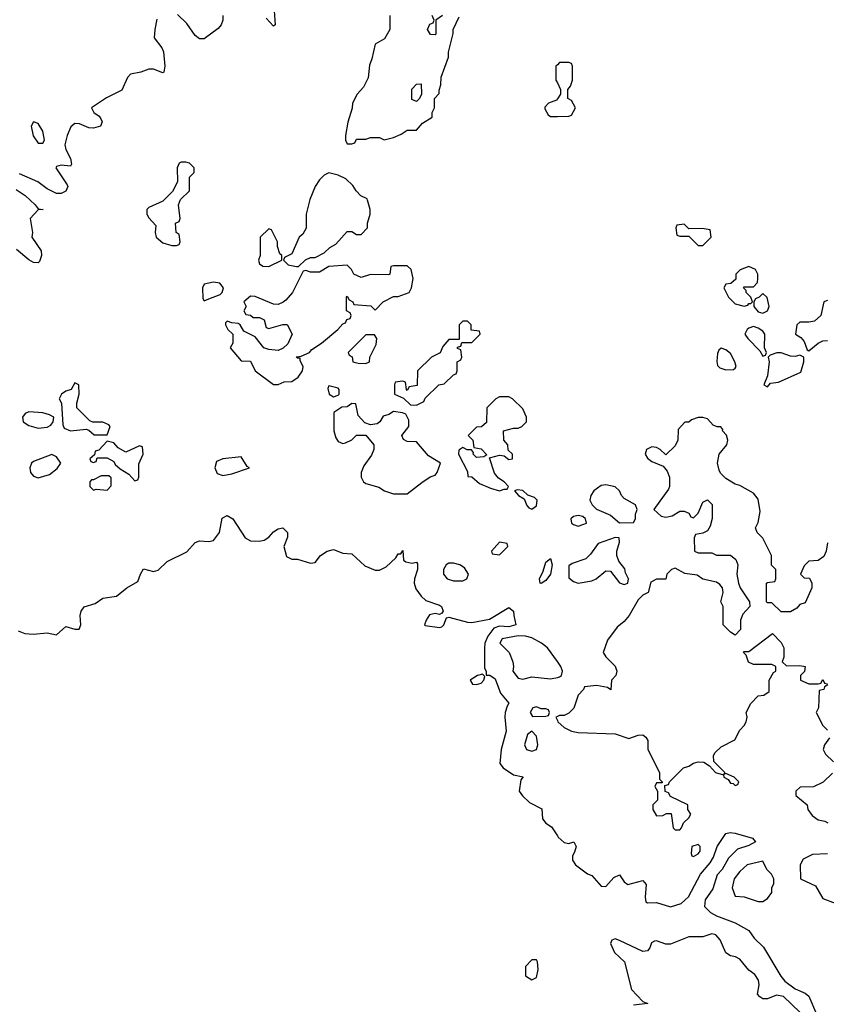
# Model space of a CAD drawing. Header units: inches. Extents: x 2701323 to 2964515, y 494916 to 722124.
# Tile 134 of 256: x 2747670 to 2751165, y 673726 to 677992. Entities that reach past the tile are written whole.
import ezdxf

# ---------------------------------------------------------------- set-up
doc = ezdxf.new("R2010")
doc.units = ezdxf.units.IN
doc.header["$MEASUREMENT"] = 0
doc.layers.add('C7647', color=7, linetype='Continuous')
doc.layers.add('C7657', color=7, linetype='Continuous')

msp = doc.modelspace()

# ---------------------------------------------------------------- linework, layer by layer
at = {"layer": 'C7647', "color": 2}
for points, elevation in [([(2748551, 678010), (2748550.8, 677990), (2748542.8, 677970), (2748530, 677954), (2748470, 677908.7), (2748450, 677908.7), (2748430, 677924), (2748395.1, 677975.1), (2748354.7, 678014.7)], 2), ([(2748772.7, 678030), (2748778, 677970), (2748770, 677964), (2748738, 677998)], 2), ([(2749274, 678010), (2749274, 677950), (2749251.1, 677908.9), (2749210, 677886), (2749196.9, 677823.1), (2749185.4, 677794.6), (2749179.6, 677740.4), (2749159.8, 677700.2), (2749132, 677670), (2749112, 677630), (2749111.3, 677608.7), (2749092.7, 677547.3), (2749082, 677490), (2749082, 677470), (2749090, 677454), (2749110, 677454), (2749122, 677458), (2749130, 677474), (2749170, 677474), (2749190, 677482), (2749230, 677482), (2749250, 677472), (2749290, 677481), (2749324, 677496), (2749350, 677514), (2749390, 677514), (2749416.4, 677543.6), (2749458, 677570), (2749458, 677590), (2749468, 677610), (2749468, 677650), (2749487.3, 677672.7), (2749487.3, 677687.3), (2749495.3, 677710), (2749496.4, 677743.6), (2749528.7, 677830), (2749528.7, 677851.3), (2749548.4, 677931.6), (2749548.7, 677950), (2749575.3, 678004.7)], 6), ([(2749502, 678010), (2749474, 677990), (2749474, 677930), (2749470, 677926), (2749450, 677928), (2749438, 677950), (2749447.3, 677972.7), (2749462, 677978), (2749466, 677990), (2749458, 678010)], 6), ([(2748265.2, 677994.8), (2748255.5, 677950), (2748253.4, 677913.4), (2748286.8, 677870), (2748292.8, 677852.8), (2748298.8, 677790), (2748295.3, 677764.7), (2748290, 677762), (2748250, 677777.2), (2748230, 677777.2), (2748195.3, 677764.7), (2748150, 677756), (2748138, 677742), (2748112.8, 677687.2), (2748047.1, 677652.9), (2747982, 677610), (2747991, 677590), (2748014.2, 677574.2), (2748022.5, 677562.5), (2748027.3, 677550), (2748021, 677530), (2747990, 677521.3), (2747970, 677524), (2747930, 677540.5), (2747910, 677541.6), (2747891.5, 677528.5), (2747875.6, 677490), (2747866.4, 677450), (2747870.5, 677430), (2747890.5, 677390), (2747894.4, 677365.6), (2747890, 677358), (2747850, 677361.2), (2747830, 677355.3), (2747826.8, 677350), (2747876.7, 677276.7), (2747879.1, 677270), (2747870.3, 677249.7), (2747850, 677239.5), (2747830, 677239.6), (2747790, 677259.6), (2747749.7, 677289.7), (2747670, 677323.6)], 2), ([(2750000, 677796), (2749994, 677790), (2749994, 677730), (2750000, 677718)], 6), ([(2750000, 677649.8), (2749996, 677644), (2749962, 677630), (2749946.4, 677613.6), (2749945.4, 677605.4), (2749959.6, 677579.6), (2749970, 677572), (2750000, 677572.8)], 6), ([(2747655.8, 677255.8), (2747694, 677230), (2747738, 677190), (2747750, 677172), (2747772, 677170), (2747750, 677168), (2747716, 677130), (2747726, 677070), (2747722.8, 677050), (2747763, 676990), (2747764.9, 676970), (2747756.3, 676943.7), (2747750, 676939), (2747730, 676939.5), (2747710, 676951.8), (2747656.6, 676996.6)], 2), ([(2747663.9, 675343.9), (2747692.2, 675332.2), (2747730.3, 675330.3), (2747790, 675335.3), (2747830, 675326.8), (2747870, 675362.8), (2747910, 675351), (2747928.7, 675351.3), (2747936, 675370), (2747931.8, 675410), (2747936.2, 675430), (2747950, 675447.7), (2747996.9, 675463.1), (2748030, 675485.5), (2748090, 675494.8), (2748134, 675530), (2748182.5, 675557.5), (2748193.2, 675590), (2748207.3, 675612.7), (2748250, 675600.5), (2748270, 675607.7), (2748310, 675644.9), (2748394.2, 675685.8), (2748430, 675726.8), (2748450, 675733.4), (2748490, 675730.7), (2748510, 675736), (2748536, 675770), (2748547.6, 675832.4), (2748570, 675844), (2748594, 675830), (2748646.7, 675746.7), (2748670, 675734.4), (2748707.8, 675732.2), (2748730, 675737.1), (2748749.3, 675750), (2748770, 675773), (2748790, 675785.5), (2748811, 675790), (2748830.6, 675770), (2748830.5, 675750), (2748815.5, 675710), (2748825.8, 675665.8), (2748850, 675654), (2748874.3, 675654.3), (2748930, 675638), (2748950, 675640.7), (2748974, 675670), (2749002, 675690), (2749030, 675696.3), (2749070, 675680.5), (2749110, 675678), (2749165.8, 675625.8), (2749210, 675607.3), (2749230, 675607.3), (2749258, 675622), (2749300.2, 675659.8), (2749310, 675678), (2749322, 675678), (2749330, 675692), (2749334, 675650), (2749343.6, 675643.6), (2749370, 675638), (2749390, 675642), (2749394.4, 675634.4), (2749393.4, 675610), (2749380.5, 675570), (2749379.3, 675550), (2749386.3, 675526.3), (2749410, 675494), (2749430, 675476), (2749490, 675456), (2749498, 675450), (2749504.7, 675430), (2749499.8, 675420.2), (2749490, 675415.3), (2749470, 675419), (2749446, 675414), (2749431, 675390), (2749424.7, 675370), (2749427.3, 675367.3), (2749490, 675358), (2749499, 675361), (2749508, 675370), (2749520.2, 675399.8), (2749530, 675402.8), (2749610, 675381.6), (2749630, 675380.5), (2749705.6, 675394.4), (2749790, 675444.7), (2749810.7, 675430), (2749810.8, 675410.8), (2749820.7, 675370), (2749790, 675361.3), (2749750, 675364.2), (2749724.9, 675355.1), (2749699.5, 675320.5), (2749686.4, 675290), (2749684.4, 675270), (2749684, 675184), (2749692, 675168), (2749692, 675152), (2749708, 675152), (2749730, 675136), (2749754.4, 675074.4), (2749790.5, 675030.5), (2749782, 675018), (2749774.4, 674990), (2749772.2, 674970), (2749778, 674910), (2749756.5, 674830), (2749750.4, 674770), (2749764.9, 674750), (2749810, 674720.5), (2749852, 674712), (2749841.4, 674698.6), (2749834.9, 674650), (2749848.8, 674628.8), (2749879.9, 674599.9), (2749933.4, 674573.4), (2749936.3, 674530), (2749950, 674510.8), (2749975.2, 674495.2), (2750000, 674456.3)], 2), ([(2750000, 675211), (2749957, 675270), (2749931, 675291), (2749890, 675313.6), (2749861.7, 675321.7), (2749830, 675322.7), (2749760.7, 675310), (2749750.7, 675290), (2749790.7, 675250), (2749807.7, 675210), (2749810.7, 675189.3), (2749807.3, 675170), (2749830, 675138.8), (2749850, 675134.8), (2749890, 675144.9), (2749970, 675136), (2750000, 675142.5)], 6), ([(2750000, 674973), (2749994, 674970), (2750000, 674955)], 6)]:
    msp.add_lwpolyline(points, dxfattribs=dict(at, elevation=elevation))
for points, elevation in [([(2749390, 677638), (2749370, 677646), (2749369.3, 677690.7), (2749390, 677712), (2749410, 677714), (2749411.1, 677668.9), (2749402, 677650)], 6), ([(2747730, 677549), (2747720.5, 677530), (2747728.4, 677488.4), (2747750, 677457.3), (2747770, 677457.3), (2747778.4, 677470), (2747770, 677509), (2747750, 677542.7)], 2), ([(2748390, 677375.3), (2748370, 677375.3), (2748362, 677370), (2748352, 677350), (2748354, 677290), (2748332.7, 677247.3), (2748290, 677206), (2748230, 677178), (2748222, 677170), (2748222, 677150), (2748230, 677134), (2748259.6, 677099.6), (2748258, 677070), (2748262, 677050), (2748290, 677024.7), (2748330, 677014), (2748350, 677014), (2748362, 677018), (2748366, 677030), (2748362, 677062), (2748348, 677070), (2748346, 677110), (2748362, 677118), (2748366, 677130), (2748358, 677190), (2748367.3, 677212.7), (2748406, 677250), (2748406, 677310), (2748426, 677330), (2748426, 677350), (2748406, 677370)], 6), ([(2749010, 677328), (2748990, 677318), (2748970, 677298), (2748951.3, 677270), (2748927.5, 677212.5), (2748912, 677150), (2748911.6, 677088.4), (2748896.9, 677063.1), (2748882, 677050), (2748850, 676978), (2748818, 676962), (2748814, 676950), (2748834, 676930), (2748870, 676922), (2748878, 676922), (2748908.4, 676951.6), (2748930, 676962), (2748950, 676962), (2748990, 676982), (2749014.6, 677005.4), (2749040.4, 677019.6), (2749090, 677074), (2749110, 677074), (2749130, 677062), (2749150, 677062), (2749178, 677090), (2749178, 677110), (2749188.7, 677150), (2749188.7, 677170), (2749178, 677210), (2749175.3, 677215.3), (2749148.9, 677228.9), (2749128, 677250), (2749114, 677274), (2749083.1, 677303.1), (2749050, 677318)], 6), ([(2748750, 677086), (2748712, 677050), (2748712, 676970), (2748704.7, 676950), (2748710, 676934), (2748723.6, 676923.6), (2748750, 676922), (2748806, 676950), (2748806, 676970), (2748798, 676978), (2748788, 677010), (2748788, 677030), (2748762, 677082)], 6), ([(2749090, 676928), (2749010, 676922), (2748970, 676898), (2748930, 676898), (2748910, 676906), (2748898, 676902), (2748852, 676810), (2748823.6, 676776.4), (2748811.6, 676768.4), (2748790, 676758), (2748770, 676759), (2748690, 676793.2), (2748670, 676794), (2748642, 676770), (2748651.3, 676750), (2748642, 676730), (2748650, 676714), (2748670, 676712), (2748682, 676702), (2748710, 676702), (2748730, 676691.3), (2748738, 676658), (2748750, 676654), (2748810, 676672), (2748830, 676672), (2748851.1, 676628.9), (2748832.7, 676587.3), (2748811.6, 676568.4), (2748790, 676559), (2748750, 676562.7), (2748728.7, 676570), (2748690, 676618), (2748642, 676642), (2748626, 676670), (2748616.4, 676676.4), (2748590, 676678), (2748570, 676686), (2748562, 676678), (2748562, 676670), (2748572, 676650), (2748594, 676630), (2748594, 676590), (2748582, 676570), (2748630, 676514), (2748670, 676512), (2748691.3, 676470), (2748770, 676412), (2748790, 676412), (2748816.4, 676423.6), (2748850, 676424.7), (2748876.5, 676443.5), (2748895.3, 676470), (2748898, 676490), (2748886, 676514), (2748886, 676526), (2748874, 676526), (2748868, 676532), (2748890, 676534), (2748926, 676550), (2748936.4, 676563.6), (2748978, 676590), (2749048.7, 676650), (2749070, 676674), (2749082, 676678), (2749087.3, 676692.7), (2749102, 676698), (2749106, 676710), (2749102, 676722), (2749086, 676730), (2749086, 676790), (2749090, 676794), (2749098, 676778), (2749114, 676770), (2749118, 676758), (2749191.6, 676751.6), (2749210, 676734), (2749246, 676770), (2749290, 676792), (2749310, 676792), (2749358, 676810), (2749368, 676830), (2749375.3, 676870), (2749366, 676910), (2749350, 676926), (2749290, 676926), (2749278, 676922), (2749274, 676890), (2749270, 676886), (2749190, 676888), (2749150, 676875.3), (2749118, 676890), (2749108, 676910)], 6), ([(2748510, 676855.3), (2748470, 676846), (2748462, 676830), (2748463.6, 676783.6), (2748470, 676774), (2748490, 676782), (2748539, 676801), (2748548, 676810), (2748554, 676830), (2748538, 676850)], 6), ([(2749610, 676686), (2749590, 676686), (2749574, 676670), (2749574, 676606), (2749530, 676606), (2749503.6, 676576.4), (2749492, 676548), (2749454, 676530), (2749394, 676470), (2749392.7, 676407.3), (2749358, 676402), (2749350, 676386), (2749346, 676390), (2749342, 676422), (2749330, 676426), (2749298, 676422), (2749294, 676410), (2749294, 676370), (2749332.7, 676352.7), (2749363.6, 676323.6), (2749390, 676322), (2749422, 676338), (2749427.3, 676352.7), (2749486, 676410), (2749510, 676414), (2749550, 676454), (2749562, 676458), (2749566, 676470), (2749566, 676510), (2749582, 676518), (2749586, 676530), (2749582, 676562), (2749567.3, 676567.3), (2749567.3, 676572.7), (2749582, 676578), (2749586, 676594), (2749630, 676594), (2749666, 676630), (2749662, 676642), (2749627.3, 676647.3), (2749626, 676670)], 6), ([(2749207.3, 676627.3), (2749170, 676626), (2749094, 676550), (2749098, 676538), (2749111.6, 676531.6), (2749114, 676510), (2749136.4, 676503.6), (2749170, 676502), (2749186, 676510), (2749188, 676530), (2749214.6, 676585.4), (2749218, 676610)], 6), ([(2747910, 676418), (2747894, 676390), (2747870, 676382), (2747852, 676370), (2747842, 676350), (2747852, 676330), (2747856.9, 676236.9), (2747862.8, 676222.8), (2747890, 676211), (2747958, 676218), (2747970, 676214), (2747992.7, 676192.7), (2748050, 676194), (2748062, 676230), (2748056.5, 676236.5), (2748030, 676248.7), (2747988, 676248), (2747974, 676254), (2747918, 676310), (2747918, 676330), (2747928, 676370), (2747926, 676410)], 6), ([(2749010, 676406), (2749005.4, 676394.6), (2749012, 676370), (2749030, 676358), (2749050, 676364.7), (2749054, 676370), (2749054, 676390), (2749050, 676395.3)], 6), ([(2749790, 676358), (2749750, 676358), (2749734, 676350), (2749694, 676310), (2749692.7, 676247.3), (2749671.6, 676228.4), (2749650, 676226), (2749614, 676190), (2749634, 676170), (2749638, 676138), (2749670, 676132), (2749694, 676106), (2749682, 676098), (2749650, 676095.3), (2749635.3, 676110), (2749636.4, 676116.4), (2749628, 676128), (2749608.7, 676128.7), (2749590, 676138), (2749572.7, 676127.3), (2749572, 676110), (2749610, 676034), (2749612.7, 676012.7), (2749630, 676011.3), (2749662, 675982), (2749710, 675962), (2749750, 675951.3), (2749770, 675958), (2749782, 675958), (2749788, 675970), (2749769, 675990), (2749745.1, 676005.1), (2749727.6, 676027.6), (2749706, 676094), (2749750, 676104.7), (2749770, 676102), (2749790, 676086), (2749806, 676090), (2749806, 676110), (2749787.3, 676127.3), (2749786, 676150), (2749768, 676170), (2749766, 676210), (2749810, 676222), (2749830, 676222), (2749846, 676230), (2749866, 676250), (2749866, 676270), (2749850, 676306), (2749806, 676350)], 6), ([(2747710, 676293.2), (2747694, 676286), (2747682.8, 676270), (2747686, 676250), (2747710, 676234), (2747750, 676222.8), (2747790, 676226), (2747804.7, 676235.3), (2747815.3, 676250), (2747818, 676270), (2747800.2, 676280.2), (2747770, 676289)], 6), ([(2749110, 676328.7), (2749090, 676314), (2749066.8, 676313.2), (2749032, 676290), (2749031.3, 676210), (2749039.8, 676179.8), (2749050, 676164.7), (2749070, 676156), (2749082, 676158), (2749108.9, 676171.1), (2749130, 676192), (2749170, 676192), (2749204.7, 676150), (2749204.7, 676130), (2749194.4, 676105.6), (2749161.6, 676058.4), (2749150.6, 676030), (2749150.5, 676010), (2749160.7, 675990), (2749170, 675982), (2749226.4, 675966.4), (2749251.1, 675951.1), (2749290, 675938), (2749350, 675938), (2749413.2, 675986.8), (2749449.2, 676010.8), (2749470, 676018), (2749479, 676030), (2749493.2, 676070), (2749442.3, 676102.3), (2749390, 676162.7), (2749350, 676164.5), (2749332.7, 676172.7), (2749326.6, 676190), (2749357, 676230), (2749356.6, 676256.6), (2749343.1, 676283.1), (2749329.2, 676289.2), (2749290, 676294), (2749270, 676281.2), (2749245.8, 676274.2), (2749230.7, 676249.3), (2749219.1, 676240.9), (2749190, 676237.2), (2749165.2, 676245.2), (2749136.5, 676276.5), (2749127.3, 676327.3)], 6), ([(2748050, 676166), (2748012.7, 676127.3), (2747998, 676122), (2747994, 676106), (2747974, 676090), (2747978, 676078), (2747990, 676074), (2748002, 676078), (2748006, 676094), (2748050, 676094), (2748078, 676078), (2748084.7, 676064.7), (2748105.4, 676045.4), (2748143.6, 676023.6), (2748170, 675994), (2748182, 675998), (2748186, 676010), (2748187.3, 676067.3), (2748206, 676110), (2748202, 676142), (2748190, 676146), (2748130, 676118), (2748096.4, 676136.4), (2748078, 676158)], 6), ([(2747810, 676108.7), (2747730, 676077.2), (2747721, 676070), (2747714, 676050), (2747717.3, 676030), (2747730, 676014.8), (2747750, 676007.3), (2747798.9, 676021.1), (2747832.9, 676047.1), (2747848.7, 676070), (2747830, 676098)], 6), ([(2748630, 676098), (2748550, 676088.7), (2748522.8, 676077.2), (2748516, 676050), (2748525.5, 676025.5), (2748550, 676017.3), (2748590, 676024.9), (2748666, 676050), (2748656.4, 676056.4)], 6), ([(2748056.4, 676016.4), (2748023.6, 676016.4), (2747990, 675998), (2747982, 675998), (2747974, 675990), (2747974, 675970), (2747990, 675954), (2748002, 675958), (2748050, 675954), (2748067.3, 675972.7), (2748067.3, 676007.3)], 6), ([(2749825.4, 675954.6), (2749814, 675950), (2749832, 675930), (2749856, 675916), (2749867.1, 675887.1), (2749876.9, 675876.9), (2749890, 675871.3), (2749910, 675886), (2749912.7, 675910), (2749901.2, 675921.2), (2749872.3, 675932.3), (2749850, 675952.3)], 6), ([(2749750, 675728), (2749714, 675690), (2749718, 675678), (2749750, 675674), (2749786, 675710), (2749782, 675722)], 6), ([(2749930, 675549.3), (2749926, 675550), (2749922, 675570), (2749938, 675602), (2749950, 675642), (2749970, 675658), (2749977.1, 675630), (2749970.3, 675590), (2749950, 675562.7)], 2), ([(2749550, 675637.2), (2749530, 675637.2), (2749518, 675630), (2749506, 675610), (2749506, 675590), (2749522, 675570), (2749550, 675561), (2749590, 675561), (2749608, 675570), (2749615.3, 675590), (2749597.5, 675617.5), (2749578, 675630)], 6), ([(2749676.4, 675156.4), (2749654, 675150), (2749622, 675130), (2749632.7, 675112.7), (2749650, 675112), (2749670, 675118), (2749682, 675130), (2749686, 675146)], 2), ([(2749910, 675015.3), (2749894, 675010), (2749882, 674990), (2749892.7, 674972.7), (2749950, 674974), (2749962, 674978), (2749966, 674990), (2749962, 675002), (2749950, 675006), (2749930, 675006)], 6), ([(2749890, 674909), (2749870, 674895.3), (2749857.3, 674850), (2749866, 674830), (2749890, 674823), (2749909.4, 674830.6), (2749915.1, 674850), (2749910, 674888)], 6), ([(2749910, 673918), (2749890, 673918), (2749862, 673890), (2749862, 673850), (2749890, 673832), (2749910, 673842), (2749916.5, 673876.5), (2749914, 673910)], 2)]:
    msp.add_lwpolyline(points, close=True, dxfattribs=dict(at, elevation=elevation))
at = {"layer": 'C7657', "color": 2}
for points, elevation in [([(2750000, 677572.8), (2750050, 677574), (2750062, 677578), (2750078, 677610), (2750062, 677642), (2750046, 677650), (2750046, 677690), (2750056.4, 677703.6), (2750066, 677730), (2750066, 677790), (2750062, 677802), (2750050, 677806), (2750010, 677806), (2750000, 677796)], 6), ([(2750000, 677718), (2750014, 677690), (2750014, 677670), (2750000, 677649.8)], 6), ([(2751170, 676775.3), (2751154, 676770), (2751141, 676710), (2751113.7, 676686.3), (2751090, 676681.2), (2751050, 676682), (2751038, 676670), (2751032, 676630), (2751054.8, 676614.8), (2751070, 676598), (2751082, 676562), (2751090, 676558), (2751130, 676591), (2751150, 676601), (2751170, 676602)], 6), ([(2751170, 675726), (2751164.7, 675690), (2751154.4, 675665.6), (2751130, 675648.7), (2751090, 675646), (2751070, 675626), (2751054, 675590), (2751070, 675574), (2751092.7, 675572.7), (2751102, 675550), (2751102, 675530), (2751074, 675466), (2751050, 675458), (2751038, 675442), (2751010, 675426), (2750970, 675426), (2750930, 675466), (2750910, 675466), (2750906, 675470), (2750906, 675550), (2750910, 675554), (2750942, 675558), (2750946, 675570), (2750946, 675610), (2750928.4, 675628.4), (2750928, 675670), (2750890, 675746), (2750866, 675770), (2750858, 675790), (2750870, 675814), (2750878.6, 675861.4), (2750870, 675914), (2750850, 675941.2), (2750790, 675973.2), (2750770, 675979), (2750730, 676004), (2750707, 676027), (2750700.7, 676040.7), (2750694.5, 676070), (2750701.6, 676110), (2750734.5, 676150), (2750738, 676170), (2750732.5, 676192.5), (2750715.3, 676210), (2750716.4, 676216.4), (2750708, 676228), (2750692, 676228), (2750674.6, 676234.6), (2750650, 676262), (2750630, 676268.7), (2750610, 676268.7), (2750581, 676259), (2750570, 676248.7), (2750552, 676248), (2750523.6, 676216.4), (2750522, 676170), (2750510, 676146), (2750470, 676106), (2750446, 676130), (2750430, 676138), (2750410, 676142), (2750386, 676130), (2750381, 676110), (2750390, 676092), (2750410, 676078), (2750458, 676058), (2750475.3, 676035.3), (2750486, 676010), (2750486, 675970), (2750482, 675958), (2750418, 675870), (2750450, 675841), (2750470, 675836), (2750497.2, 675842.8), (2750530, 675862), (2750550, 675862), (2750570, 675854), (2750578, 675838), (2750590, 675834), (2750610, 675854), (2750630, 675902), (2750650, 675912), (2750670.9, 675890.9), (2750670.9, 675830.9), (2750662, 675798), (2750650, 675778), (2750630, 675768), (2750598, 675762), (2750592.7, 675747.3), (2750594, 675690), (2750610, 675682), (2750670, 675682), (2750690, 675672), (2750750, 675672), (2750772.7, 675652.7), (2750782, 675630), (2750778, 675590), (2750784.7, 675550), (2750792, 675530), (2750832, 675470), (2750834, 675450), (2750803.6, 675416.4), (2750794, 675390), (2750794, 675350), (2750770, 675326), (2750750, 675338), (2750718, 675370), (2750718, 675450), (2750708, 675470), (2750719, 675510), (2750715.3, 675530), (2750704.7, 675544.7), (2750690, 675555.3), (2750630, 675568.7), (2750605.6, 675585.6), (2750552.9, 675592.9), (2750510, 675615.3), (2750494, 675610), (2750474, 675590), (2750470, 675568), (2750430, 675568), (2750405.4, 675554.6), (2750394, 675510), (2750370, 675498), (2750350, 675478), (2750311, 675410), (2750290, 675384), (2750259.8, 675360.2), (2750216.9, 675303.1), (2750198, 675250), (2750210, 675232), (2750250.9, 675190.9), (2750258, 675170), (2750254, 675150), (2750234, 675130), (2750231.3, 675088.7), (2750218, 675098), (2750170, 675108), (2750118, 675102), (2750114, 675090), (2750090, 675066), (2750070.9, 675009.1), (2750050, 674988), (2750030, 674978), (2750010, 674978), (2750000, 674973)], 6), ([(2750000, 674955), (2750002, 674950), (2750030, 674926), (2750062, 674910), (2750090, 674904), (2750250, 674898), (2750310, 674878), (2750350, 674892), (2750370, 674894), (2750383.6, 674883.6), (2750391.6, 674868.4), (2750392, 674830), (2750442, 674730), (2750442, 674702), (2750454, 674690), (2750454, 674686), (2750430, 674686), (2750422, 674670), (2750434, 674650), (2750434, 674610), (2750414, 674590), (2750414, 674570), (2750430, 674542), (2750456.4, 674543.6), (2750472.7, 674552.7), (2750492.7, 674552.7), (2750502, 674490), (2750510, 674482), (2750530, 674482), (2750538, 674490), (2750547.3, 674512.7), (2750570, 674534), (2750578, 674550), (2750566, 674570), (2750566, 674590), (2750490, 674626), (2750482, 674642), (2750467.3, 674647.3), (2750466, 674674), (2750482, 674678), (2750486, 674690), (2750546, 674750), (2750570, 674758), (2750590, 674771.3), (2750610, 674776), (2750634.8, 674774.8), (2750659.8, 674759.8), (2750684.7, 674730), (2750719.6, 674719.6), (2750722, 674710), (2750739.8, 674699.8), (2750750, 674684.7), (2750762, 674682), (2750770, 674674), (2750782, 674678), (2750786, 674690), (2750766, 674710), (2750730, 674726), (2750722, 674722), (2750726, 674730), (2750678, 674778), (2750676.4, 674803.6), (2750683.1, 674816.9), (2750710, 674842), (2750768.4, 674871.6), (2750790, 674914), (2750810, 674934), (2750818, 674950), (2750822, 674970), (2750818, 674990), (2750838, 675030), (2750870, 675062), (2750895.3, 675064.7), (2750918, 675082), (2750918, 675130), (2750936.4, 675163.6), (2750946, 675170), (2750946, 675190), (2750930, 675198), (2750850, 675198), (2750828.9, 675208.9), (2750818, 675238), (2750806, 675250), (2750810, 675254), (2750830, 675254), (2750932.7, 675332.7), (2750970, 675294), (2750982, 675270), (2750982, 675230), (2750974, 675210), (2750992.7, 675192.7), (2751050, 675194), (2751074, 675190), (2751071.6, 675168.4), (2751054, 675150), (2751054, 675130), (2751090, 675114), (2751130, 675114), (2751142, 675118), (2751150, 675134), (2751158, 675118), (2751170, 675114)], 6), ([(2750000, 675142.5), (2750010, 675144.7), (2750018, 675150), (2750022, 675170), (2750015.3, 675190), (2750000, 675211)], 6), ([(2751172, 675110), (2751158, 675102), (2751154, 675090), (2751134, 675086), (2751132, 675010), (2751122, 674990), (2751150, 674934), (2751170, 674914)], 6), ([(2751179.6, 674880.4), (2751158, 674850), (2751152, 674830), (2751162, 674810), (2751196.9, 674776.9)], 6), ([(2751192.7, 674727.3), (2751151.6, 674688.4), (2751110, 674668), (2751052.7, 674667.3), (2751034, 674650), (2751034, 674630), (2751082, 674590), (2751084.7, 674570), (2751103.5, 674543.5), (2751130, 674524.7), (2751159.6, 674519.6), (2751172.7, 674512.7)], 6), ([(2750000, 674456.3), (2750004, 674450), (2750030, 674426.8), (2750050, 674422.8), (2750072, 674430), (2750081, 674410), (2750074.9, 674385.1), (2750066, 674370), (2750066, 674350), (2750078, 674330), (2750130, 674290.7), (2750150, 674284.7), (2750190, 674238), (2750210, 674236), (2750244.9, 674275.1), (2750270, 674286.8), (2750290, 674256), (2750305.8, 674245.8), (2750370, 674262), (2750385.5, 674245.5), (2750380.5, 674190), (2750382.8, 674170), (2750390, 674165.5), (2750430, 674166.7), (2750490, 674148.4), (2750536.6, 674163.4), (2750568.2, 674191.8), (2750620.7, 674290), (2750661.7, 674338.3), (2750676, 674364), (2750692, 674410), (2750730, 674466), (2750749.4, 674470.6), (2750770, 674467.3), (2750845.4, 674445.4), (2750858, 674430), (2750830, 674414), (2750781.2, 674398.8), (2750741.1, 674358.9), (2750714, 674310), (2750692.9, 674287.1), (2750673.7, 674226.3), (2750640.7, 674179.3), (2750638, 674150), (2750663.2, 674123.2), (2750688.9, 674108.9), (2750770, 674078.7), (2750830, 674046), (2750853.1, 674013.1), (2750893.3, 673973.3), (2750967.9, 673847.9), (2750985.7, 673825.7), (2751030, 673792.7), (2751073.8, 673773.8), (2751090, 673760.7), (2751122.7, 673682.7)], 2), ([(2751170, 674378), (2751105.4, 674374.6), (2751065.4, 674354.6), (2751052, 674330), (2751054, 674270), (2751118.8, 674238.8), (2751150, 674184.7), (2751203.6, 674163.6)], 6), ([(2751051.3, 673691.3), (2750979.8, 673759.8), (2750950, 673766), (2750910, 673749.6), (2750890, 673749.6), (2750878, 673758), (2750867, 673770), (2750874, 673810), (2750872, 673830), (2750855.6, 673855.6), (2750830, 673874), (2750790, 673920.9), (2750771.3, 673931.3), (2750750, 673936.2), (2750730, 673949.3), (2750704.8, 674004.8), (2750686.5, 674026.5), (2750670, 674031.8), (2750630, 674018.4), (2750570, 674018), (2750490, 673986.6), (2750470, 673986.3), (2750430, 674000.9), (2750421.1, 673998.9), (2750408.2, 673991.8), (2750400.5, 673970), (2750390, 673958), (2750370, 673954.5), (2750270, 674002.9), (2750250, 674009.2), (2750236, 674004), (2750231, 673989), (2750247.7, 673950), (2750290.5, 673910), (2750322, 673790), (2750370, 673738), (2750392, 673730), (2750330, 673721.6)], 2)]:
    msp.add_lwpolyline(points, dxfattribs=dict(at, elevation=elevation))
at = {"layer": 'C7657', "color": 2, "elevation": 6}
for points in [[(2750550, 677106), (2750518, 677102), (2750514, 677090), (2750518, 677058), (2750530, 677054), (2750570, 677054), (2750610, 677014), (2750630, 677014), (2750666, 677050), (2750662, 677082), (2750627.3, 677087.3), (2750570, 677086)], [(2750830, 676922), (2750791.6, 676908.4), (2750774, 676890), (2750772.7, 676867.3), (2750751.6, 676848.4), (2750730, 676846), (2750722, 676830), (2750741, 676790), (2750770, 676760.7), (2750810, 676750.8), (2750824.7, 676755.3), (2750830, 676762), (2750838, 676762), (2750846, 676770), (2750838, 676790), (2750818, 676810), (2750818, 676818), (2750806, 676830), (2750810, 676834), (2750850, 676834), (2750867.3, 676852.7), (2750868, 676870), (2750868, 676890), (2750858, 676910)], [(2750890, 676806), (2750874, 676790), (2750858, 676782), (2750851.3, 676770), (2750851, 676750), (2750870, 676726), (2750890, 676721), (2750910, 676731.3), (2750918, 676750), (2750908.9, 676788.9)], [(2750850, 676662), (2750830, 676655.3), (2750822, 676650), (2750812, 676630), (2750824.7, 676610), (2750878, 676558), (2750890, 676534), (2750902, 676538), (2750906, 676550), (2750898, 676570), (2750899, 676630), (2750890, 676642), (2750870, 676655.3)], [(2750710, 676568.7), (2750699.6, 676560.4), (2750693.7, 676546.3), (2750690.6, 676510.6), (2750694.4, 676494.4), (2750704, 676484), (2750730, 676474.8), (2750763.1, 676476.9), (2750770, 676482), (2750775.3, 676490), (2750769.3, 676510), (2750750, 676545.2), (2750730, 676561.2)], [(2750970, 676548.7), (2750951.6, 676548.4), (2750922, 676538), (2750914, 676530), (2750918, 676510), (2750911.1, 676448.9), (2750894, 676410), (2750910, 676402), (2750923.1, 676416.9), (2750958.6, 676421.4), (2751055.3, 676464.7), (2751068.7, 676510), (2751068, 676530), (2751050, 676539), (2751030, 676533.2), (2751010, 676534)], [(2750210, 675977.2), (2750190, 675973.2), (2750158, 675950), (2750144.7, 675930), (2750141, 675910), (2750151.3, 675890), (2750170, 675871.3), (2750230, 675846), (2750270, 675812), (2750330, 675814), (2750338, 675830), (2750338, 675850), (2750346, 675870), (2750338, 675890), (2750290, 675918), (2750278, 675930), (2750268.7, 675950), (2750250, 675968.7)], [(2750090, 675844), (2750070, 675839), (2750058, 675830), (2750062, 675810), (2750070, 675804.7), (2750090, 675798), (2750110, 675804.7), (2750126, 675810), (2750122, 675830), (2750110, 675839)], [(2750250, 675748.7), (2750176.9, 675723.1), (2750144, 675676), (2750124, 675656), (2750063.5, 675636.5), (2750050, 675626), (2750050, 675574), (2750070, 675558), (2750090, 675551.3), (2750150, 675561), (2750168, 675570), (2750210, 675604.7), (2750230, 675602), (2750270, 675552), (2750290, 675544.7), (2750306, 675550), (2750308, 675570), (2750295.3, 675595.3), (2750292.9, 675612.9), (2750266.3, 675646.3), (2750258, 675670), (2750258, 675690), (2750268.7, 675728.7), (2750267.3, 675747.3)], [(2750610, 674419), (2750582, 674410), (2750579.6, 674379.6), (2750582, 674370), (2750590, 674366.8), (2750610, 674378), (2750619, 674390), (2750619, 674410)], [(2750890, 674346), (2750822, 674330), (2750790, 674302), (2750766.8, 674270), (2750758, 674230), (2750770, 674194), (2750810, 674191.3), (2750870, 674171.3), (2750890, 674171.3), (2750910, 674184.7), (2750928.7, 674210), (2750928.9, 674231.1), (2750938, 674250), (2750938, 674270), (2750928, 674290), (2750908, 674310)]]:
    msp.add_lwpolyline(points, close=True, dxfattribs=at)

doc.saveas('drawing.dxf')
